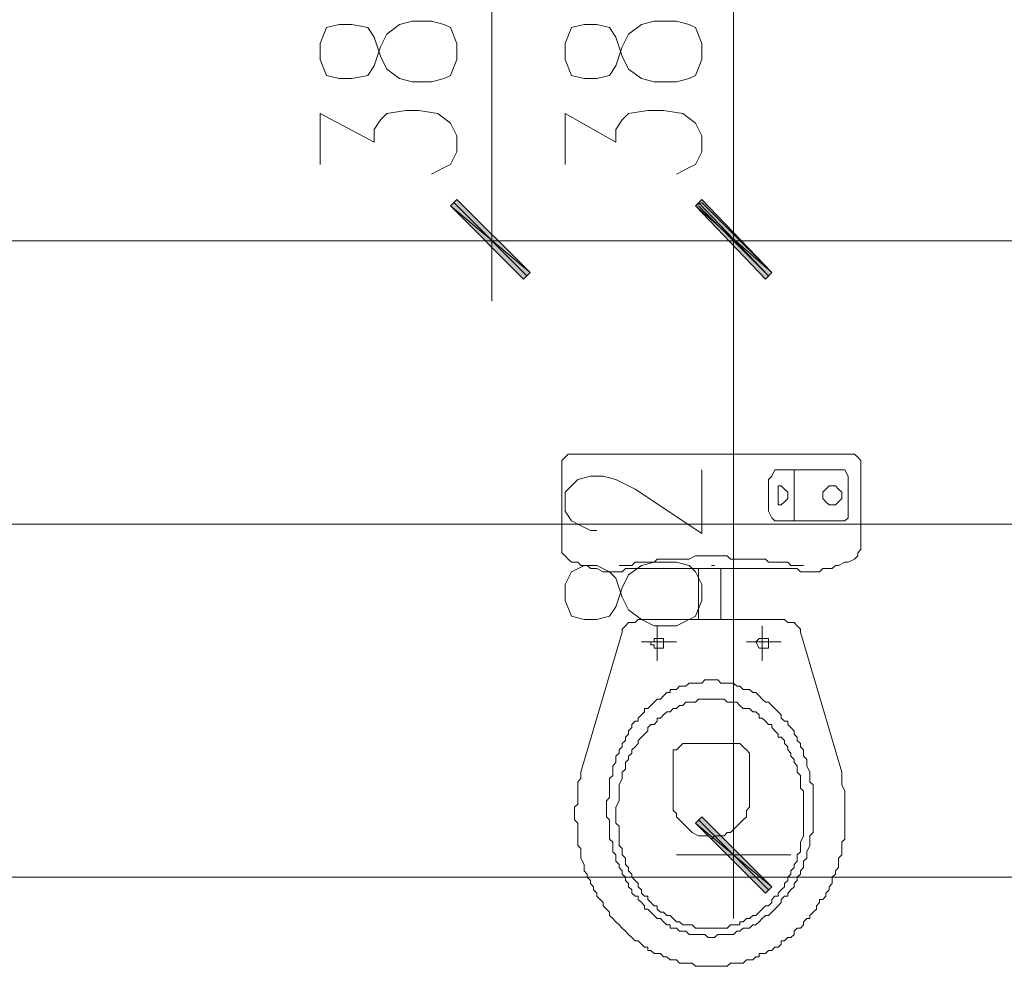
# Model space of a CAD drawing. Header units: inches. Extents: x -1441 to 3871, y -4351 to 2413.
# Tile 138 of 256: x 2004 to 2135, y -1255 to -1129. Entities that reach past the tile are written whole.
import ezdxf

# ---------------------------------------------------------------- set-up
doc = ezdxf.new("R2010")
doc.units = ezdxf.units.IN
doc.header["$MEASUREMENT"] = 0
doc.layers.add('at_Entity', color=7, linetype='Continuous')
doc.layers.add('at_Solid', color=7, linetype='Continuous')

msp = doc.modelspace()

# ---------------------------------------------------------------- hatches: boundary and pattern name
at = {"layer": 'at_Solid', "lineweight": 15}
for points in [[(2072.05824, -1162.28859), (2061.4774, -1153.40126), (2062.32177, -1152.55689)], [(2104.2253, -1162.28859), (2094.06904, -1153.40126), (2094.91818, -1152.55689)], [(2071.2091, -1163.13772), (2072.05824, -1162.28859), (2061.4774, -1153.40126)], [(2094.91818, -1152.97669), (2094.06904, -1153.40126), (2104.2253, -1162.28859)], [(2094.06904, -1153.40126), (2104.2253, -1162.28859), (2103.38094, -1163.13772)], [(2103.38094, -1163.13772), (2104.2253, -1162.28859), (2094.06904, -1153.40126)], [(2104.2253, -1243.98711), (2094.06904, -1235.51959), (2094.91818, -1234.67522)], [(2103.38094, -1244.83148), (2104.2253, -1243.98711), (2094.06904, -1235.51959)]]:
    msp.add_hatch(color=7, dxfattribs=at).paths.add_polyline_path(points)

# ---------------------------------------------------------------- linework, layer by layer
at = {"layer": 'at_Entity', "color": 7, "lineweight": 15}
for p, q in [((2066.97772, -1125.46557), (2066.97772, -1152.13232)), ((2099.14956, -1152.13232), (2099.14956, -1125.46557)), ((2046.66042, -1129.27238), (2044.96692, -1129.69695)), ((2048.35393, -1129.27238), (2046.66042, -1129.27238)), ((2050.472, -1129.69695), (2048.35393, -1129.27238)), ((2053.00988, -1130.54132), (2054.70338, -1129.27238)), ((2054.70338, -1129.27238), (2056.39689, -1128.84781)), ((2056.39689, -1128.84781), (2058.93476, -1128.84781)), ((2058.93476, -1128.84781), (2060.62827, -1129.27238)), ((2060.62827, -1129.27238), (2061.4774, -1129.69695)), ((2079.25206, -1129.27238), (2077.55855, -1129.69695)), ((2080.94556, -1129.27238), (2079.25206, -1129.27238)), ((2082.63907, -1129.69695), (2080.94556, -1129.27238)), ((2085.18171, -1130.54132), (2086.87522, -1129.27238)), ((2086.87522, -1129.27238), (2088.56395, -1128.84781)), ((2088.56395, -1128.84781), (2091.5264, -1128.84781)), ((2091.5264, -1128.84781), (2093.2199, -1129.27238)), ((2093.2199, -1129.27238), (2094.06904, -1129.69695)), ((2044.96692, -1129.69695), (2044.11778, -1131.81026)), ((2051.31637, -1130.96589), (2050.472, -1129.69695)), ((2052.16074, -1132.23959), (2053.00988, -1130.54132)), ((2061.4774, -1129.69695), (2062.32177, -1131.81026)), ((2077.55855, -1129.69695), (2076.71418, -1131.81026)), ((2083.48344, -1130.96589), (2082.63907, -1129.69695)), ((2084.33257, -1132.23959), (2085.18171, -1130.54132)), ((2094.06904, -1129.69695), (2094.91818, -1131.81026)), ((2044.11778, -1131.81026), (2044.11778, -1133.92833)), ((2052.16074, -1133.50853), (2051.31637, -1130.96589)), ((2062.32177, -1131.81026), (2062.32177, -1133.92833)), ((2076.71418, -1131.81026), (2076.71418, -1133.92833)), ((2084.33257, -1133.50853), (2083.48344, -1130.96589)), ((2094.91818, -1131.81026), (2094.91818, -1133.92833)), ((2051.31637, -1134.77747), (2052.16074, -1132.23959)), ((2083.48344, -1134.77747), (2084.33257, -1132.23959)), ((2044.11778, -1133.92833), (2044.96692, -1136.0464)), ((2053.00988, -1135.20204), (2052.16074, -1133.50853)), ((2062.32177, -1133.92833), (2061.4774, -1136.0464)), ((2076.71418, -1133.92833), (2077.55855, -1136.0464)), ((2085.18171, -1135.20204), (2084.33257, -1133.50853)), ((2094.91818, -1133.92833), (2094.06904, -1136.0464)), ((2050.472, -1136.0464), (2051.31637, -1134.77747)), ((2054.70338, -1136.47097), (2053.00988, -1135.20204)), ((2082.63907, -1136.0464), (2083.48344, -1134.77747)), ((2086.87522, -1136.47097), (2085.18171, -1135.20204)), ((2044.96692, -1136.0464), (2046.66042, -1136.47097)), ((2046.66042, -1136.47097), (2048.35393, -1136.47097)), ((2048.35393, -1136.47097), (2050.472, -1136.0464)), ((2056.39689, -1136.89077), (2054.70338, -1136.47097)), ((2058.93476, -1136.89077), (2056.39689, -1136.89077)), ((2060.62827, -1136.47097), (2058.93476, -1136.89077)), ((2061.4774, -1136.0464), (2060.62827, -1136.47097)), ((2077.55855, -1136.0464), (2079.25206, -1136.47097)), ((2079.25206, -1136.47097), (2080.94556, -1136.47097)), ((2080.94556, -1136.47097), (2082.63907, -1136.0464)), ((2088.56395, -1136.89077), (2086.87522, -1136.47097)), ((2091.5264, -1136.89077), (2088.56395, -1136.89077)), ((2093.2199, -1136.47097), (2091.5264, -1136.89077)), ((2094.06904, -1136.0464), (2093.2199, -1136.47097)), ((2053.00988, -1141.12692), (2055.54775, -1140.70235)), ((2055.54775, -1140.70235), (2057.24126, -1140.70235)), ((2057.24126, -1140.70235), (2059.7839, -1141.12692)), ((2085.18171, -1141.12692), (2087.71959, -1140.70235)), ((2087.71959, -1140.70235), (2089.83766, -1140.70235)), ((2089.83766, -1140.70235), (2092.37553, -1141.12692)), ((2044.11778, -1147.89617), (2044.11778, -1141.12692)), ((2044.11778, -1141.12692), (2051.31637, -1144.93373)), ((2051.31637, -1143.245), (2052.16074, -1141.97129)), ((2052.16074, -1141.97129), (2053.00988, -1141.12692)), ((2059.7839, -1141.12692), (2061.4774, -1142.39586)), ((2061.4774, -1142.39586), (2062.32177, -1144.08936)), ((2076.71418, -1147.89617), (2076.71418, -1141.12692)), ((2076.71418, -1141.12692), (2083.48344, -1144.93373)), ((2083.48344, -1143.245), (2084.33257, -1141.97129)), ((2084.33257, -1141.97129), (2085.18171, -1141.12692)), ((2092.37553, -1141.12692), (2094.06904, -1142.39586)), ((2094.06904, -1142.39586), (2094.91818, -1144.08936)), ((2051.31637, -1144.93373), (2051.31637, -1143.245)), ((2083.48344, -1144.93373), (2083.48344, -1143.245)), ((2062.32177, -1144.08936), (2062.32177, -1146.20744)), ((2094.91818, -1144.08936), (2094.91818, -1146.20744)), ((2062.32177, -1146.20744), (2061.4774, -1147.89617)), ((2094.91818, -1146.20744), (2094.06904, -1147.89617)), ((2060.62827, -1148.32074), (2058.93476, -1149.16988)), ((2061.4774, -1147.89617), (2060.62827, -1148.32074)), ((2093.2199, -1148.32074), (2091.5264, -1149.16988)), ((2094.06904, -1147.89617), (2093.2199, -1148.32074)), ((2066.97772, -1149.58968), (2066.97772, -1166.10017)), ((2099.14956, -1166.10017), (2099.14956, -1149.58968)), ((2099.14956, -1149.58968), (2099.14956, -1166.10017)), ((2061.4774, -1153.40126), (2062.32177, -1152.55689)), ((2062.32177, -1152.55689), (2072.05824, -1162.28859)), ((2094.06904, -1153.40126), (2094.91818, -1152.55689)), ((2094.91818, -1152.55689), (2104.2253, -1162.28859)), ((2072.05824, -1162.28859), (2061.4774, -1153.40126)), ((2061.4774, -1153.40126), (2071.2091, -1163.13772)), ((2072.05824, -1162.28859), (2061.4774, -1153.40126)), ((2061.8972, -1152.97669), (2071.63367, -1162.71315)), ((2094.91818, -1152.97669), (2094.06904, -1153.40126)), ((2094.06904, -1153.40126), (2104.2253, -1162.28859)), ((2094.06904, -1153.40126), (2104.2253, -1162.28859)), ((2103.38094, -1163.13772), (2094.06904, -1153.40126)), ((2104.2253, -1162.28859), (2094.06904, -1153.40126)), ((2094.06904, -1153.40126), (2103.38094, -1163.13772)), ((2104.2253, -1162.28859), (2094.06904, -1153.40126)), ((2094.48884, -1152.97669), (2103.8055, -1162.71315)), ((2103.8055, -1162.71315), (2094.48884, -1153.40126)), ((2104.2253, -1162.28859), (2094.91818, -1152.97669)), ((2149.09605, -1158.05721), (1652.15471, -1158.05721)), ((2074.17154, -1158.05721), (2059.35933, -1158.05721)), ((2091.5264, -1158.05721), (2106.76795, -1158.05721)), ((2106.76795, -1158.05721), (2091.5264, -1158.05721)), ((2071.2091, -1163.13772), (2072.05824, -1162.28859)), ((2104.2253, -1162.28859), (2103.38094, -1163.13772)), ((2103.38094, -1163.13772), (2104.2253, -1162.28859)), ((2099.14956, -1234.25065), (2099.14956, -1163.56229)), ((2076.28962, -1187.26183), (2076.71418, -1186.84203)), ((2076.71418, -1186.84203), (2077.13875, -1186.41746)), ((2077.13875, -1186.41746), (2115.23547, -1186.41746)), ((2115.23547, -1186.41746), (2115.65527, -1186.84203)), ((2115.65527, -1186.84203), (2116.07984, -1187.26183)), ((2076.28962, -1199.54094), (2076.28962, -1187.26183)), ((2116.07984, -1187.26183), (2116.07984, -1199.11637)), ((2078.40769, -1189.80447), (2080.1012, -1189.37991)), ((2080.1012, -1189.37991), (2081.7947, -1189.37991)), ((2081.7947, -1189.37991), (2083.48344, -1189.80447)), ((2094.91818, -1196.9983), (2094.91818, -1188.53554)), ((2103.8055, -1189.80447), (2104.2253, -1189.37991)), ((2104.2253, -1189.37991), (2104.64987, -1188.53554)), ((2104.64987, -1188.53554), (2105.07444, -1188.53554)), ((2105.07444, -1188.53554), (2113.96177, -1188.53554)), ((2107.19252, -1188.53554), (2107.19252, -1195.30479)), ((2113.96177, -1188.53554), (2114.38634, -1189.37991)), ((2114.38634, -1189.37991), (2114.38634, -1194.88499)), ((2076.71418, -1191.49798), (2077.55855, -1190.64884)), ((2077.55855, -1190.64884), (2078.40769, -1189.80447)), ((2083.48344, -1189.80447), (2086.02608, -1191.07341)), ((2103.8055, -1194.03585), (2103.8055, -1189.80447)), ((2105.49424, -1190.64884), (2105.07444, -1190.64884)), ((2105.07444, -1190.64884), (2105.07444, -1191.91778)), ((2105.92358, -1191.07341), (2105.49424, -1190.64884)), ((2111.42389, -1191.07341), (2111.84846, -1190.64884)), ((2111.84846, -1190.64884), (2112.26826, -1190.64884)), ((2112.26826, -1190.64884), (2112.69283, -1190.64884)), ((2112.69283, -1190.64884), (2113.1174, -1191.07341)), ((2076.71418, -1194.03585), (2076.71418, -1191.49798)), ((2086.02608, -1191.07341), (2094.91818, -1196.9983)), ((2105.07444, -1191.91778), (2105.07444, -1193.19149)), ((2106.34338, -1191.49798), (2105.92358, -1191.07341)), ((2106.34338, -1192.34235), (2106.34338, -1191.49798)), ((2110.99933, -1191.49798), (2111.42389, -1191.07341)), ((2110.99933, -1192.34235), (2110.99933, -1191.49798)), ((2113.1174, -1191.07341), (2113.5372, -1191.49798)), ((2113.5372, -1191.49798), (2113.5372, -1192.34235)), ((2105.07444, -1193.19149), (2105.49424, -1193.19149)), ((2105.49424, -1193.19149), (2105.92358, -1192.76692)), ((2105.92358, -1192.76692), (2106.34338, -1192.34235)), ((2111.42389, -1192.76692), (2110.99933, -1192.34235)), ((2111.84846, -1193.19149), (2111.42389, -1192.76692)), ((2112.69283, -1193.19149), (2111.84846, -1193.19149)), ((2113.1174, -1192.76692), (2112.69283, -1193.19149)), ((2113.5372, -1192.34235), (2113.1174, -1192.76692)), ((2077.55855, -1195.30479), (2076.71418, -1194.03585)), ((2104.2253, -1194.88499), (2103.8055, -1194.03585)), ((1372.78353, -1195.72936), (2143.59096, -1195.72936)), ((2078.40769, -1195.72936), (2077.55855, -1195.30479)), ((2080.1012, -1196.5785), (2078.40769, -1195.72936)), ((2104.64987, -1195.30479), (2104.2253, -1194.88499)), ((2113.96177, -1195.30479), (2104.64987, -1195.30479)), ((2114.38634, -1194.88499), (2113.96177, -1195.30479)), ((2080.94556, -1196.5785), (2080.1012, -1196.5785)), ((2076.71418, -1199.96074), (2076.28962, -1199.54094)), ((2077.13875, -1200.38531), (2076.71418, -1199.96074)), ((2093.2199, -1200.38531), (2094.06904, -1199.96074)), ((2094.06904, -1199.96074), (2098.30042, -1199.96074)), ((2098.30042, -1199.96074), (2098.72499, -1200.38531)), ((2115.65527, -1199.96074), (2115.23547, -1200.38531)), ((2116.07984, -1199.11637), (2115.65527, -1199.54094)), ((2115.65527, -1199.54094), (2115.65527, -1199.96074)), ((2077.55855, -1200.80988), (2077.13875, -1200.38531)), ((2078.40769, -1200.80988), (2077.55855, -1200.80988)), ((2079.25206, -1201.22967), (2077.55855, -1202.07881)), ((2078.83226, -1201.22967), (2078.40769, -1200.80988)), ((2079.67663, -1201.22967), (2078.83226, -1201.22967)), ((2080.94556, -1201.22967), (2079.25206, -1201.22967)), ((2080.1012, -1201.65424), (2079.67663, -1201.22967)), ((2082.63907, -1202.07881), (2080.94556, -1201.22967)), ((2083.90801, -1201.22967), (2085.60151, -1201.22967)), ((2085.18171, -1202.50338), (2086.87522, -1201.22967)), ((2085.60151, -1201.22967), (2086.02608, -1200.80988)), ((2086.02608, -1200.80988), (2088.56395, -1200.80988)), ((2086.87522, -1201.22967), (2088.56395, -1200.80988)), ((2088.56395, -1200.80988), (2088.98852, -1200.38531)), ((2088.56395, -1200.80988), (2091.5264, -1200.80988)), ((2088.98852, -1200.38531), (2093.2199, -1200.38531)), ((2091.5264, -1200.80988), (2093.2199, -1201.22967)), ((2093.2199, -1201.22967), (2094.06904, -1202.07881)), ((2096.18711, -1201.22967), (2096.60691, -1201.22967)), ((2098.72499, -1200.38531), (2103.38094, -1200.38531)), ((2103.38094, -1200.38531), (2103.8055, -1200.80988)), ((2103.8055, -1200.80988), (2106.34338, -1200.80988)), ((2106.34338, -1200.80988), (2106.76795, -1201.22967)), ((2106.76795, -1201.22967), (2108.46145, -1201.22967)), ((2112.69283, -1201.22967), (2112.26826, -1201.65424)), ((2113.1174, -1201.22967), (2112.69283, -1201.22967)), ((2113.96177, -1200.80988), (2113.1174, -1201.22967)), ((2114.38634, -1200.80988), (2113.96177, -1200.80988)), ((2115.23547, -1200.38531), (2114.38634, -1200.80988)), ((2077.55855, -1202.07881), (2076.71418, -1203.77232)), ((2080.94556, -1201.65424), (2080.1012, -1201.65424)), ((2081.7947, -1202.07881), (2080.94556, -1201.65424)), ((2084.33257, -1202.07881), (2081.7947, -1202.07881)), ((2083.48344, -1202.92318), (2082.63907, -1202.07881)), ((2084.75714, -1201.65424), (2084.33257, -1202.07881)), ((2084.33257, -1204.19689), (2085.18171, -1202.50338)), ((2096.18711, -1201.65424), (2084.75714, -1201.65424)), ((2094.06904, -1202.07881), (2094.91818, -1203.77232)), ((2094.48884, -1201.65424), (2094.48884, -1208.42827)), ((2107.61231, -1201.65424), (2096.18711, -1201.65424)), ((2097.45605, -1201.65424), (2097.45605, -1208.42827)), ((2108.03688, -1202.07881), (2107.61231, -1201.65424)), ((2110.57476, -1202.07881), (2108.03688, -1202.07881)), ((2110.99933, -1201.65424), (2110.57476, -1202.07881)), ((2112.26826, -1201.65424), (2110.99933, -1201.65424)), ((2076.71418, -1203.77232), (2076.71418, -1205.89039)), ((2084.33257, -1205.46582), (2083.48344, -1202.92318)), ((2094.91818, -1203.77232), (2094.91818, -1205.89039)), ((2083.48344, -1206.73476), (2084.33257, -1204.19689)), ((2076.71418, -1205.89039), (2077.55855, -1208.0037)), ((2085.18171, -1207.15933), (2084.33257, -1205.46582)), ((2094.91818, -1205.89039), (2094.06904, -1208.0037)), ((2082.63907, -1208.0037), (2083.48344, -1206.73476)), ((2086.87522, -1208.42827), (2085.18171, -1207.15933)), ((2077.55855, -1208.0037), (2079.25206, -1208.42827)), ((2079.25206, -1208.42827), (2080.94556, -1208.42827)), ((2080.94556, -1208.42827), (2082.63907, -1208.0037)), ((2084.75714, -1209.27263), (2085.18171, -1208.85283)), ((2085.18171, -1208.85283), (2086.02608, -1208.85283)), ((2086.02608, -1208.85283), (2086.45065, -1208.42827)), ((2086.45065, -1208.42827), (2088.14416, -1208.42827)), ((2088.56395, -1209.27263), (2086.87522, -1208.42827)), ((2088.14416, -1208.42827), (2096.18711, -1208.42827)), ((2093.2199, -1208.42827), (2091.5264, -1209.27263)), ((2094.06904, -1208.0037), (2093.2199, -1208.42827)), ((2096.18711, -1208.42827), (2104.2253, -1208.42827)), ((2104.2253, -1208.42827), (2105.92358, -1208.42827)), ((2105.92358, -1208.42827), (2106.34338, -1208.85283)), ((2106.34338, -1208.85283), (2107.19252, -1208.85283)), ((2107.19252, -1208.85283), (2107.61231, -1209.27263)), ((2078.83226, -1228.74556), (2084.33257, -1210.12177)), ((2084.33257, -1209.6972), (2084.75714, -1209.27263)), ((2084.33257, -1210.12177), (2084.33257, -1209.6972)), ((2091.5264, -1209.27263), (2088.56395, -1209.27263)), ((2088.98852, -1209.27263), (2088.98852, -1213.93335)), ((2102.95637, -1209.27263), (2102.95637, -1213.93335)), ((2107.61231, -1209.27263), (2108.03688, -1209.6972)), ((2108.03688, -1209.6972), (2108.03688, -1210.12177)), ((2108.03688, -1210.12177), (2113.5372, -1228.74556)), ((2086.87522, -1211.39071), (2091.5264, -1211.39071)), ((2088.56395, -1211.39071), (2088.14416, -1211.39071)), ((2088.14416, -1211.39071), (2088.14416, -1211.81528)), ((2088.14416, -1211.81528), (2088.56395, -1211.81528)), ((2089.83766, -1210.96614), (2088.56395, -1210.96614)), ((2088.56395, -1210.96614), (2088.56395, -1211.39071)), ((2088.56395, -1211.81528), (2088.56395, -1212.23508)), ((2089.83766, -1211.39071), (2089.83766, -1210.96614)), ((2089.83766, -1212.23508), (2089.83766, -1211.39071)), ((2100.84306, -1211.39071), (2105.49424, -1211.39071)), ((2102.112, -1211.39071), (2102.5318, -1210.96614)), ((2102.5318, -1212.23508), (2102.112, -1211.39071)), ((2102.5318, -1210.96614), (2103.8055, -1210.96614)), ((2103.8055, -1210.96614), (2103.8055, -1211.39071)), ((2103.8055, -1211.39071), (2103.8055, -1212.23508)), ((2088.56395, -1212.23508), (2089.41309, -1212.23508)), ((2089.41309, -1212.23508), (2089.83766, -1212.23508)), ((2103.8055, -1212.23508), (2102.5318, -1212.23508)), ((2093.2199, -1216.89579), (2092.8001, -1217.31559)), ((2094.91818, -1216.89579), (2093.2199, -1216.89579)), ((2095.33798, -1216.47122), (2094.91818, -1216.89579)), ((2096.18711, -1216.47122), (2095.33798, -1216.47122)), ((2097.03148, -1216.47122), (2096.18711, -1216.47122)), ((2097.45605, -1216.89579), (2097.03148, -1216.47122)), ((2099.14956, -1216.89579), (2097.45605, -1216.89579)), ((2099.56935, -1217.31559), (2099.14956, -1216.89579)), ((2090.25746, -1218.16473), (2089.83766, -1218.5893)), ((2090.68203, -1218.16473), (2090.25746, -1218.16473)), ((2091.5264, -1217.74016), (2090.68203, -1217.74016)), ((2090.68203, -1217.74016), (2090.68203, -1218.16473)), ((2091.95096, -1217.31559), (2091.5264, -1217.74016)), ((2092.8001, -1217.31559), (2091.95096, -1217.31559)), ((2099.99392, -1217.31559), (2099.56935, -1217.31559)), ((2100.41849, -1217.74016), (2099.99392, -1217.31559)), ((2101.26286, -1217.74016), (2100.41849, -1217.74016)), ((2101.68743, -1218.16473), (2101.26286, -1217.74016)), ((2102.112, -1218.16473), (2101.68743, -1218.16473)), ((2102.5318, -1218.5893), (2102.112, -1218.16473)), ((2088.56395, -1219.43367), (2088.14416, -1219.85824)), ((2088.98852, -1219.0091), (2088.56395, -1219.43367)), ((2089.41309, -1219.0091), (2088.98852, -1219.0091)), ((2089.83766, -1218.5893), (2089.41309, -1219.0091)), ((2092.8001, -1219.43367), (2092.37553, -1219.85824)), ((2094.06904, -1219.43367), (2092.8001, -1219.43367)), ((2094.48884, -1219.0091), (2094.06904, -1219.43367)), ((2096.18711, -1219.0091), (2094.48884, -1219.0091)), ((2097.88062, -1219.0091), (2096.18711, -1219.0091)), ((2098.30042, -1219.43367), (2097.88062, -1219.0091)), ((2099.56935, -1219.43367), (2098.30042, -1219.43367)), ((2099.99392, -1219.85824), (2099.56935, -1219.43367)), ((2102.95637, -1219.0091), (2102.5318, -1218.5893)), ((2103.38094, -1219.43367), (2102.95637, -1219.0091)), ((2103.8055, -1219.43367), (2103.38094, -1219.43367)), ((2104.2253, -1219.85824), (2103.8055, -1219.43367)), ((2087.29502, -1220.7026), (2086.87522, -1221.12717)), ((2087.71959, -1220.27803), (2087.29502, -1220.27803)), ((2087.29502, -1220.27803), (2087.29502, -1220.7026)), ((2088.14416, -1219.85824), (2087.71959, -1220.27803)), ((2090.25746, -1220.7026), (2089.83766, -1221.12717)), ((2090.68203, -1220.7026), (2090.25746, -1220.7026)), ((2091.1066, -1220.27803), (2090.68203, -1220.7026)), ((2091.5264, -1220.27803), (2091.1066, -1220.27803)), ((2091.95096, -1219.85824), (2091.5264, -1220.27803)), ((2092.37553, -1219.85824), (2091.95096, -1219.85824)), ((2100.41849, -1220.27803), (2099.99392, -1219.85824)), ((2101.26286, -1220.27803), (2100.41849, -1220.27803)), ((2101.68743, -1220.7026), (2101.26286, -1220.27803)), ((2102.112, -1220.7026), (2101.68743, -1220.7026)), ((2102.5318, -1221.12717), (2102.112, -1220.7026)), ((2104.64987, -1220.27803), (2104.2253, -1219.85824)), ((2105.07444, -1220.7026), (2104.64987, -1220.27803)), ((2105.49424, -1221.12717), (2105.07444, -1220.7026)), ((2086.02608, -1221.97154), (2085.60151, -1222.39611)), ((2086.45065, -1221.97154), (2086.02608, -1221.97154)), ((2086.87522, -1221.12717), (2086.45065, -1221.55174)), ((2086.45065, -1221.55174), (2086.45065, -1221.97154)), ((2088.98852, -1221.97154), (2088.56395, -1222.39611)), ((2089.41309, -1221.55174), (2088.98852, -1221.55174)), ((2088.98852, -1221.55174), (2088.98852, -1221.97154)), ((2089.83766, -1221.12717), (2089.41309, -1221.55174)), ((2102.5318, -1221.55174), (2102.5318, -1221.12717)), ((2102.95637, -1221.55174), (2102.5318, -1221.55174)), ((2103.38094, -1221.97154), (2102.95637, -1221.55174)), ((2103.8055, -1222.39611), (2103.38094, -1221.97154)), ((2105.49424, -1221.55174), (2105.49424, -1221.12717)), ((2105.92358, -1221.97154), (2105.49424, -1221.55174)), ((2106.34338, -1221.97154), (2105.92358, -1221.97154)), ((2106.34338, -1222.39611), (2106.34338, -1221.97154)), ((2085.60151, -1222.82068), (2085.18171, -1223.24048)), ((2085.18171, -1223.24048), (2085.18171, -1223.66982)), ((2085.60151, -1222.39611), (2085.60151, -1222.82068)), ((2087.71959, -1223.24048), (2087.29502, -1223.66982)), ((2088.14416, -1222.39611), (2087.71959, -1222.82068)), ((2087.71959, -1222.82068), (2087.71959, -1223.24048)), ((2088.56395, -1222.39611), (2088.14416, -1222.39611)), ((2104.2253, -1222.39611), (2103.8055, -1222.39611)), ((2104.2253, -1222.82068), (2104.2253, -1222.39611)), ((2104.64987, -1223.24048), (2104.2253, -1222.82068)), ((2105.07444, -1223.66982), (2104.64987, -1223.24048)), ((2106.76795, -1222.82068), (2106.34338, -1222.39611)), ((2107.19252, -1223.24048), (2106.76795, -1222.82068)), ((2107.19252, -1223.66982), (2107.19252, -1223.24048)), ((2084.75714, -1224.51418), (2084.33257, -1224.93875)), ((2084.33257, -1224.93875), (2084.33257, -1225.35855)), ((2085.18171, -1223.66982), (2084.75714, -1224.08962)), ((2084.75714, -1224.08962), (2084.75714, -1224.51418)), ((2086.45065, -1224.93875), (2086.02608, -1225.35855)), ((2086.87522, -1224.08962), (2086.45065, -1224.51418)), ((2086.45065, -1224.51418), (2086.45065, -1224.93875)), ((2087.29502, -1223.66982), (2086.87522, -1224.08962)), ((2092.37553, -1224.93875), (2091.95096, -1225.35855)), ((2095.76255, -1224.93875), (2092.37553, -1224.93875)), ((2099.99392, -1224.93875), (2095.76255, -1224.93875)), ((2100.41849, -1225.35855), (2099.99392, -1224.93875)), ((2105.07444, -1224.08962), (2105.07444, -1223.66982)), ((2105.49424, -1224.08962), (2105.07444, -1224.08962)), ((2105.92358, -1224.51418), (2105.49424, -1224.08962)), ((2105.92358, -1224.93875), (2105.92358, -1224.51418)), ((2106.34338, -1225.35855), (2105.92358, -1224.93875)), ((2107.61231, -1224.08962), (2107.19252, -1223.66982)), ((2107.61231, -1224.51418), (2107.61231, -1224.08962)), ((2108.03688, -1224.93875), (2107.61231, -1224.51418)), ((2108.03688, -1225.35855), (2108.03688, -1224.93875)), ((2083.90801, -1226.20769), (2083.48344, -1226.63226)), ((2084.33257, -1225.35855), (2083.90801, -1225.78312)), ((2083.90801, -1225.78312), (2083.90801, -1226.20769)), ((2085.60151, -1226.20769), (2085.18171, -1226.63226)), ((2086.02608, -1225.35855), (2085.60151, -1225.78312)), ((2085.60151, -1225.78312), (2085.60151, -1226.20769)), ((2091.5264, -1225.78312), (2091.1066, -1225.78312)), ((2091.1066, -1225.78312), (2091.1066, -1233.82608)), ((2091.95096, -1225.35855), (2091.5264, -1225.78312)), ((2100.84306, -1225.78312), (2100.41849, -1225.35855)), ((2101.26286, -1226.20769), (2100.84306, -1225.78312)), ((2101.26286, -1233.40151), (2101.26286, -1226.20769)), ((2106.34338, -1225.78312), (2106.34338, -1225.35855)), ((2106.76795, -1226.20769), (2106.34338, -1225.78312)), ((2106.76795, -1226.63226), (2106.76795, -1226.20769)), ((2108.46145, -1225.78312), (2108.03688, -1225.35855)), ((2108.46145, -1226.63226), (2108.46145, -1225.78312)), ((2083.48344, -1227.47663), (2083.06364, -1227.9012)), ((2083.48344, -1226.63226), (2083.48344, -1227.47663)), ((2085.18171, -1227.05206), (2084.75714, -1227.47663)), ((2084.75714, -1227.47663), (2084.75714, -1228.32099)), ((2085.18171, -1226.63226), (2085.18171, -1227.05206)), ((2107.19252, -1227.05206), (2106.76795, -1226.63226)), ((2107.19252, -1227.47663), (2107.19252, -1227.05206)), ((2107.61231, -1227.9012), (2107.19252, -1227.47663)), ((2108.88602, -1227.05206), (2108.46145, -1226.63226)), ((2108.88602, -1227.9012), (2108.88602, -1227.05206)), ((2078.83226, -1229.5947), (2078.83226, -1228.74556)), ((2083.06364, -1227.9012), (2083.06364, -1229.17013)), ((2084.75714, -1228.32099), (2084.33257, -1228.74556)), ((2084.33257, -1228.74556), (2084.33257, -1229.5947)), ((2107.61231, -1228.74556), (2107.61231, -1227.9012)), ((2108.03688, -1229.17013), (2107.61231, -1228.74556)), ((2109.30582, -1228.74556), (2108.88602, -1227.9012)), ((2109.30582, -1230.0145), (2109.30582, -1228.74556)), ((2113.5372, -1228.74556), (2113.5372, -1230.43907)), ((2078.40769, -1230.0145), (2078.83226, -1229.5947)), ((2078.40769, -1232.97694), (2078.40769, -1230.0145)), ((2083.06364, -1229.17013), (2082.63907, -1229.5947)), ((2082.63907, -1229.5947), (2082.63907, -1232.13257)), ((2084.33257, -1229.5947), (2083.90801, -1230.43907)), ((2108.03688, -1230.86364), (2108.03688, -1229.17013)), ((2109.73039, -1230.43907), (2109.30582, -1230.0145)), ((2083.90801, -1230.43907), (2083.90801, -1232.55714)), ((2108.46145, -1231.28344), (2108.03688, -1230.86364)), ((2108.46145, -1237.21309), (2108.46145, -1231.28344)), ((2109.73039, -1236.78852), (2109.73039, -1230.43907)), ((2113.5372, -1230.43907), (2113.96177, -1231.28344)), ((2113.96177, -1231.28344), (2113.96177, -1234.25065)), ((2082.63907, -1232.13257), (2082.2145, -1232.55714)), ((2082.2145, -1232.55714), (2082.2145, -1234.67522)), ((2083.90801, -1232.55714), (2083.48344, -1233.40151)), ((2099.14956, -1231.70801), (2099.14956, -1248.21849)), ((2077.98312, -1233.40151), (2078.40769, -1232.97694)), ((2077.98312, -1234.25065), (2077.98312, -1233.40151)), ((2083.48344, -1233.40151), (2083.48344, -1235.51959)), ((2091.1066, -1233.82608), (2091.5264, -1234.25065)), ((2100.84306, -1233.82608), (2101.26286, -1233.40151)), ((2100.84306, -1234.67522), (2100.84306, -1233.82608)), ((2077.98312, -1235.09502), (2077.98312, -1234.25065)), ((2078.40769, -1235.51959), (2077.98312, -1235.09502)), ((2082.2145, -1234.67522), (2082.63907, -1235.09502)), ((2082.63907, -1235.09502), (2082.63907, -1237.63766)), ((2091.5264, -1234.25065), (2091.5264, -1234.67522)), ((2091.5264, -1234.67522), (2091.95096, -1235.09502)), ((2091.95096, -1235.09502), (2092.37553, -1235.51959)), ((2094.06904, -1235.51959), (2094.91818, -1234.67522)), ((2094.48884, -1235.09502), (2103.8055, -1244.40691)), ((2094.91818, -1234.67522), (2104.2253, -1243.98711)), ((2099.99392, -1235.51959), (2100.41849, -1235.09502)), ((2100.41849, -1235.09502), (2100.84306, -1234.67522)), ((2113.96177, -1234.25065), (2113.96177, -1237.63766)), ((2078.40769, -1238.48203), (2078.40769, -1235.51959)), ((2083.48344, -1235.51959), (2083.90801, -1235.94415)), ((2083.90801, -1235.94415), (2083.90801, -1238.48203)), ((2092.37553, -1235.51959), (2092.8001, -1235.94415)), ((2092.8001, -1235.94415), (2093.2199, -1236.36395)), ((2093.2199, -1236.36395), (2093.64447, -1236.78852)), ((2104.2253, -1243.98711), (2094.06904, -1235.51959)), ((2094.06904, -1235.51959), (2103.38094, -1244.83148)), ((2104.2253, -1243.98711), (2094.06904, -1235.51959)), ((2098.72499, -1236.78852), (2099.14956, -1236.36395)), ((2099.14956, -1236.36395), (2099.56935, -1235.94415)), ((2099.56935, -1235.94415), (2099.99392, -1235.51959)), ((2082.63907, -1237.63766), (2083.06364, -1238.05746)), ((2093.64447, -1236.78852), (2094.48884, -1237.21309)), ((2094.48884, -1237.21309), (2095.76255, -1237.21309)), ((2095.76255, -1237.21309), (2096.18711, -1237.63766)), ((2096.18711, -1237.63766), (2096.60691, -1237.21309)), ((2096.60691, -1237.21309), (2097.88062, -1237.21309)), ((2097.88062, -1237.21309), (2098.30042, -1236.78852)), ((2098.30042, -1236.78852), (2098.72499, -1236.78852)), ((2108.03688, -1238.05746), (2108.46145, -1237.21309)), ((2109.30582, -1237.21309), (2109.73039, -1236.78852)), ((2109.30582, -1238.48203), (2109.30582, -1237.21309)), ((2113.96177, -1237.63766), (2113.5372, -1238.05746)), ((2078.83226, -1238.9066), (2078.40769, -1238.48203)), ((2078.83226, -1240.17553), (2078.83226, -1238.9066)), ((2083.06364, -1238.05746), (2083.06364, -1239.3264)), ((2083.06364, -1239.3264), (2083.48344, -1239.75096)), ((2083.90801, -1238.48203), (2084.33257, -1238.9066)), ((2084.33257, -1238.9066), (2084.33257, -1239.75096)), ((2107.61231, -1239.75096), (2108.03688, -1239.3264)), ((2108.03688, -1239.3264), (2108.03688, -1238.05746)), ((2108.88602, -1239.3264), (2109.30582, -1238.48203)), ((2108.88602, -1240.17553), (2108.88602, -1239.3264)), ((2113.5372, -1238.05746), (2113.5372, -1239.75096)), ((2079.25206, -1241.0199), (2078.83226, -1240.17553)), ((2083.48344, -1239.75096), (2083.48344, -1240.6001)), ((2083.48344, -1240.6001), (2083.90801, -1241.0199)), ((2084.33257, -1239.75096), (2084.75714, -1240.17553)), ((2084.75714, -1240.17553), (2084.75714, -1241.0199)), ((2106.76795, -1239.75096), (2091.5264, -1239.75096)), ((2107.19252, -1241.0199), (2107.61231, -1240.6001)), ((2107.61231, -1240.6001), (2107.61231, -1239.75096)), ((2108.46145, -1240.6001), (2108.88602, -1240.17553)), ((2108.46145, -1241.44447), (2108.46145, -1240.6001)), ((2113.5372, -1239.75096), (2113.1174, -1240.17553)), ((2113.1174, -1240.17553), (2113.1174, -1241.44447)), ((2079.25206, -1241.86904), (2079.25206, -1241.0199)), ((2079.67663, -1242.28884), (2079.25206, -1241.86904)), ((2083.90801, -1241.0199), (2083.90801, -1241.44447)), ((2083.90801, -1241.44447), (2084.33257, -1241.86904)), ((2084.33257, -1241.86904), (2084.33257, -1242.28884)), ((2084.75714, -1241.0199), (2085.18171, -1241.44447)), ((2085.18171, -1241.44447), (2085.18171, -1241.86904)), ((2085.18171, -1241.86904), (2085.60151, -1242.28884)), ((2106.76795, -1241.86904), (2107.19252, -1241.44447)), ((2106.76795, -1242.28884), (2106.76795, -1241.86904)), ((2107.19252, -1241.44447), (2107.19252, -1241.0199)), ((2108.03688, -1241.86904), (2108.46145, -1241.44447)), ((2108.03688, -1242.28884), (2108.03688, -1241.86904)), ((2113.1174, -1241.44447), (2112.69283, -1241.86904)), ((2112.69283, -1241.86904), (2112.69283, -1242.28884)), ((1657.6598, -1242.71341), (2143.59096, -1242.71341)), ((2079.67663, -1242.71341), (2079.67663, -1242.28884)), ((2080.1012, -1243.13798), (2079.67663, -1242.71341)), ((2080.1012, -1243.56254), (2080.1012, -1243.13798)), ((2084.33257, -1242.28884), (2084.75714, -1242.71341)), ((2084.75714, -1242.71341), (2084.75714, -1243.13798)), ((2084.75714, -1243.13798), (2085.18171, -1243.56254)), ((2085.60151, -1242.28884), (2085.60151, -1242.71341)), ((2085.60151, -1242.71341), (2086.02608, -1243.13798)), ((2086.02608, -1243.13798), (2086.45065, -1243.56254)), ((2105.92358, -1243.56254), (2106.34338, -1243.13798)), ((2106.34338, -1242.71341), (2106.76795, -1242.28884)), ((2106.34338, -1243.13798), (2106.34338, -1242.71341)), ((2107.19252, -1243.56254), (2107.61231, -1243.13798)), ((2107.61231, -1242.71341), (2108.03688, -1242.28884)), ((2107.61231, -1243.13798), (2107.61231, -1242.71341)), ((2112.69283, -1242.28884), (2112.26826, -1242.71341)), ((2112.26826, -1242.71341), (2112.26826, -1243.56254)), ((2080.52099, -1243.98711), (2080.1012, -1243.56254)), ((2080.52099, -1244.40691), (2080.52099, -1243.98711)), ((2080.94556, -1244.83148), (2080.52099, -1244.40691)), ((2085.18171, -1243.56254), (2085.18171, -1243.98711)), ((2085.18171, -1243.98711), (2085.60151, -1244.40691)), ((2085.60151, -1244.40691), (2085.60151, -1244.83148)), ((2086.45065, -1243.56254), (2086.45065, -1243.98711)), ((2086.45065, -1243.98711), (2086.87522, -1244.40691)), ((2086.87522, -1244.40691), (2086.87522, -1244.83148)), ((2103.38094, -1244.83148), (2104.2253, -1243.98711)), ((2105.07444, -1244.83148), (2105.49424, -1244.40691)), ((2105.49424, -1244.40691), (2105.92358, -1243.98711)), ((2105.92358, -1243.98711), (2105.92358, -1243.56254)), ((2106.34338, -1244.83148), (2106.76795, -1244.40691)), ((2106.76795, -1244.40691), (2107.19252, -1243.98711)), ((2107.19252, -1243.98711), (2107.19252, -1243.56254)), ((2111.84846, -1244.40691), (2111.42389, -1244.83148)), ((2112.26826, -1243.56254), (2111.84846, -1243.98711)), ((2111.84846, -1243.98711), (2111.84846, -1244.40691)), ((2080.94556, -1245.25605), (2080.94556, -1244.83148)), ((2081.37013, -1245.68062), (2080.94556, -1245.25605)), ((2081.7947, -1246.10042), (2081.37013, -1245.68062)), ((2085.60151, -1244.83148), (2086.02608, -1245.25605)), ((2086.02608, -1245.25605), (2086.45065, -1245.25605)), ((2086.45065, -1245.25605), (2086.45065, -1245.68062)), ((2086.45065, -1245.68062), (2086.87522, -1246.10042)), ((2086.87522, -1244.83148), (2087.29502, -1245.25605)), ((2087.29502, -1245.25605), (2087.71959, -1245.25605)), ((2087.71959, -1245.25605), (2087.71959, -1245.68062)), ((2087.71959, -1245.68062), (2088.14416, -1246.10042)), ((2104.2253, -1245.68062), (2104.64987, -1245.25605)), ((2104.2253, -1246.10042), (2104.2253, -1245.68062)), ((2104.64987, -1245.25605), (2105.07444, -1245.25605)), ((2105.07444, -1245.25605), (2105.07444, -1244.83148)), ((2105.49424, -1245.68062), (2105.92358, -1245.25605)), ((2105.49424, -1246.10042), (2105.49424, -1245.68062)), ((2105.92358, -1245.25605), (2106.34338, -1245.25605)), ((2106.34338, -1245.25605), (2106.34338, -1244.83148)), ((2110.99933, -1245.68062), (2110.57476, -1245.68062)), ((2110.57476, -1245.68062), (2110.57476, -1246.10042)), ((2111.42389, -1245.25605), (2110.99933, -1245.68062)), ((2111.42389, -1244.83148), (2111.42389, -1245.25605)), ((2081.7947, -1246.52499), (2081.7947, -1246.10042)), ((2082.2145, -1246.94956), (2081.7947, -1246.52499)), ((2082.63907, -1247.36935), (2082.2145, -1246.94956)), ((2086.87522, -1246.10042), (2087.29502, -1246.52499)), ((2087.29502, -1246.52499), (2087.29502, -1246.94956)), ((2087.29502, -1246.94956), (2087.71959, -1246.94956)), ((2087.71959, -1246.94956), (2088.14416, -1247.36935)), ((2088.14416, -1246.10042), (2088.56395, -1246.52499)), ((2088.56395, -1246.52499), (2088.98852, -1246.52499)), ((2088.98852, -1246.52499), (2088.98852, -1246.94956)), ((2088.98852, -1246.94956), (2089.41309, -1247.36935)), ((2102.5318, -1247.36935), (2102.95637, -1246.94956)), ((2102.95637, -1246.94956), (2103.38094, -1246.52499)), ((2103.38094, -1246.52499), (2103.8055, -1246.52499)), ((2103.8055, -1246.52499), (2104.2253, -1246.10042)), ((2104.2253, -1247.36935), (2104.64987, -1246.94956)), ((2104.64987, -1246.94956), (2105.07444, -1246.52499)), ((2105.07444, -1246.52499), (2105.49424, -1246.10042)), ((2110.15496, -1246.94956), (2109.73039, -1247.36935)), ((2110.57476, -1246.10042), (2110.15496, -1246.52499)), ((2110.15496, -1246.52499), (2110.15496, -1246.94956)), ((2082.63907, -1247.79392), (2082.63907, -1247.36935)), ((2083.06364, -1248.21849), (2082.63907, -1247.79392)), ((2083.48344, -1248.64306), (2083.06364, -1248.21849)), ((2088.14416, -1247.36935), (2088.56395, -1247.79392)), ((2088.56395, -1247.79392), (2088.98852, -1248.21849)), ((2088.98852, -1248.21849), (2089.41309, -1248.21849)), ((2089.41309, -1247.36935), (2089.83766, -1247.36935)), ((2089.41309, -1248.21849), (2089.83766, -1248.64306)), ((2089.83766, -1247.36935), (2090.25746, -1247.79392)), ((2090.25746, -1247.79392), (2090.68203, -1247.79392)), ((2090.68203, -1247.79392), (2091.1066, -1248.21849)), ((2091.1066, -1248.21849), (2091.5264, -1248.64306)), ((2100.41849, -1248.64306), (2100.84306, -1248.21849)), ((2100.84306, -1248.21849), (2101.26286, -1248.21849)), ((2101.26286, -1248.21849), (2101.68743, -1247.79392)), ((2101.68743, -1247.79392), (2102.112, -1247.79392)), ((2102.112, -1247.79392), (2102.5318, -1247.36935)), ((2102.5318, -1248.64306), (2102.95637, -1248.21849)), ((2102.95637, -1248.21849), (2103.38094, -1247.79392)), ((2103.38094, -1247.79392), (2103.8055, -1247.79392)), ((2103.8055, -1247.79392), (2104.2253, -1247.36935)), ((2108.88602, -1248.21849), (2108.46145, -1248.64306)), ((2109.30582, -1248.21849), (2108.88602, -1248.21849)), ((2109.73039, -1247.36935), (2109.30582, -1247.79392)), ((2109.30582, -1247.79392), (2109.30582, -1248.21849)), ((2083.90801, -1249.06286), (2083.48344, -1248.64306)), ((2084.33257, -1249.48743), (2083.90801, -1249.06286)), ((2084.75714, -1249.912), (2084.33257, -1249.48743)), ((2089.83766, -1248.64306), (2090.25746, -1249.06286)), ((2090.25746, -1249.06286), (2090.68203, -1249.06286)), ((2090.68203, -1249.06286), (2090.68203, -1249.48743)), ((2090.68203, -1249.48743), (2091.5264, -1249.48743)), ((2091.5264, -1248.64306), (2091.95096, -1248.64306)), ((2091.5264, -1249.48743), (2091.95096, -1249.912)), ((2091.95096, -1248.64306), (2092.37553, -1249.06286)), ((2092.37553, -1249.06286), (2093.64447, -1249.06286)), ((2093.64447, -1249.06286), (2094.06904, -1249.48743)), ((2094.06904, -1249.48743), (2098.30042, -1249.48743)), ((2098.30042, -1249.48743), (2098.72499, -1249.06286)), ((2098.72499, -1249.06286), (2099.99392, -1249.06286)), ((2099.99392, -1249.06286), (2099.99392, -1248.64306)), ((2099.99392, -1248.64306), (2100.41849, -1248.64306)), ((2099.99392, -1249.912), (2100.41849, -1249.48743)), ((2100.41849, -1249.48743), (2101.26286, -1249.48743)), ((2101.26286, -1249.48743), (2101.68743, -1249.06286)), ((2101.68743, -1249.06286), (2102.112, -1249.06286)), ((2102.112, -1249.06286), (2102.5318, -1248.64306)), ((2107.61231, -1249.48743), (2107.19252, -1249.912)), ((2108.03688, -1249.48743), (2107.61231, -1249.48743)), ((2108.46145, -1249.06286), (2108.03688, -1249.48743)), ((2108.46145, -1248.64306), (2108.46145, -1249.06286)), ((2085.18171, -1250.3318), (2084.75714, -1249.912)), ((2085.60151, -1250.75637), (2085.18171, -1250.3318)), ((2086.02608, -1251.18093), (2085.60151, -1250.75637)), ((2091.95096, -1249.912), (2092.8001, -1249.912)), ((2092.8001, -1249.912), (2093.2199, -1250.3318)), ((2093.2199, -1250.3318), (2095.33798, -1250.3318)), ((2095.33798, -1250.3318), (2095.76255, -1250.75637)), ((2095.76255, -1250.75637), (2096.60691, -1250.75637)), ((2096.60691, -1250.75637), (2097.03148, -1250.3318)), ((2097.03148, -1250.3318), (2099.14956, -1250.3318)), ((2099.14956, -1250.3318), (2099.56935, -1249.912)), ((2099.56935, -1249.912), (2099.99392, -1249.912)), ((2106.34338, -1250.75637), (2105.92358, -1251.18093)), ((2106.76795, -1250.75637), (2106.34338, -1250.75637)), ((2107.19252, -1250.3318), (2106.76795, -1250.75637)), ((2107.19252, -1249.912), (2107.19252, -1250.3318)), ((2086.45065, -1251.18093), (2086.02608, -1251.18093)), ((2086.87522, -1251.6055), (2086.45065, -1251.18093)), ((2087.29502, -1252.0253), (2086.87522, -1251.6055)), ((2087.71959, -1252.0253), (2087.29502, -1252.0253)), ((2087.71959, -1252.44987), (2087.71959, -1252.0253)), ((2088.14416, -1252.44987), (2087.71959, -1252.44987)), ((2088.56395, -1252.87444), (2088.14416, -1252.44987)), ((2103.8055, -1252.44987), (2103.38094, -1252.87444)), ((2104.2253, -1252.44987), (2103.8055, -1252.44987)), ((2104.64987, -1252.0253), (2104.2253, -1252.44987)), ((2105.07444, -1252.0253), (2104.64987, -1252.0253)), ((2105.49424, -1251.6055), (2105.07444, -1252.0253)), ((2105.92358, -1251.18093), (2105.49424, -1251.18093)), ((2105.49424, -1251.18093), (2105.49424, -1251.6055)), ((2089.41309, -1252.87444), (2088.56395, -1252.87444)), ((2089.83766, -1253.29424), (2089.41309, -1252.87444)), ((2090.25746, -1253.29424), (2089.83766, -1253.29424)), ((2090.68203, -1253.71881), (2090.25746, -1253.29424)), ((2091.5264, -1253.71881), (2090.68203, -1253.71881)), ((2091.95096, -1254.14338), (2091.5264, -1253.71881)), ((2100.84306, -1253.71881), (2100.41849, -1254.14338)), ((2101.68743, -1253.71881), (2100.84306, -1253.71881)), ((2102.112, -1253.29424), (2101.68743, -1253.71881)), ((2102.5318, -1253.29424), (2102.112, -1253.29424)), ((2103.38094, -1252.87444), (2102.5318, -1252.87444)), ((2102.5318, -1252.87444), (2102.5318, -1253.29424)), ((2093.64447, -1254.14338), (2091.95096, -1254.14338)), ((2094.06904, -1254.56795), (2093.64447, -1254.14338)), ((2096.18711, -1254.56795), (2094.06904, -1254.56795)), ((2098.30042, -1254.56795), (2096.18711, -1254.56795)), ((2098.72499, -1254.14338), (2098.30042, -1254.56795)), ((2100.41849, -1254.14338), (2098.72499, -1254.14338))]:
    msp.add_line(p, q, dxfattribs=at)

doc.saveas('drawing.dxf')
